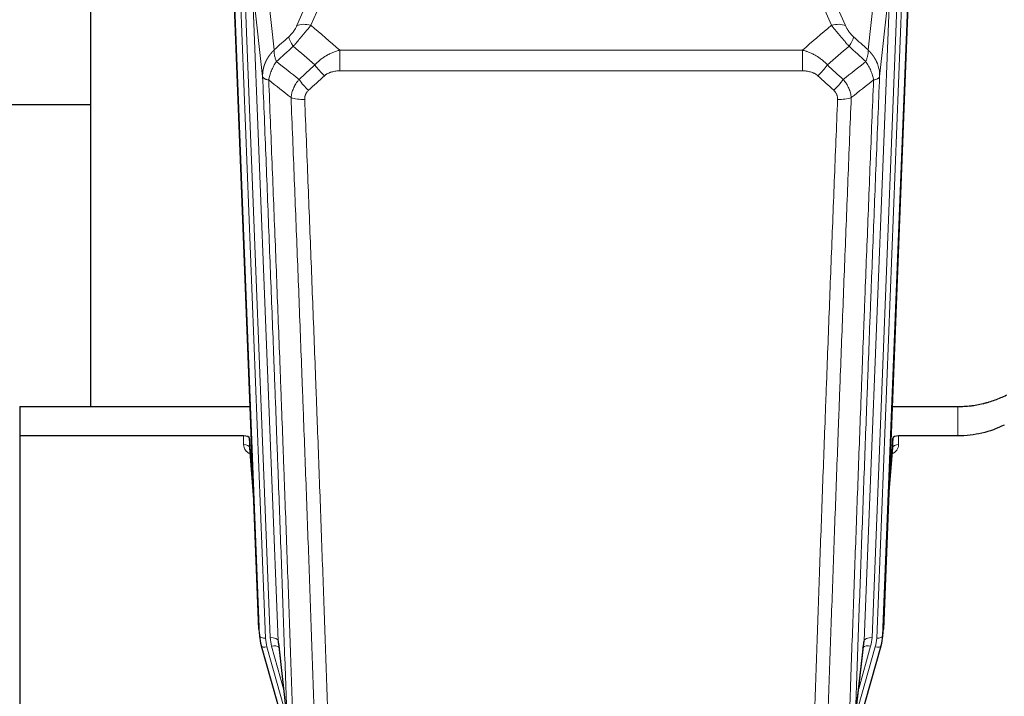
# Model space of a CAD drawing. Header units: inches. Extents: x 0 to 23760, y -13 to 16800.
# Tile 49 of 209: x 7095 to 7591, y 6366 to 6707. Entities that reach past the tile are written whole.
import ezdxf

# ---------------------------------------------------------------- set-up
doc = ezdxf.new("R2010")
doc.units = ezdxf.units.IN
doc.layers.add('254', color=7, linetype='Continuous', true_color=0xffffff)

msp = doc.modelspace()

# ---------------------------------------------------------------- linework, layer by layer
at = {"layer": '254', "color": 2, "linetype": 'Continuous', "lineweight": 25}
for p, q in [((7130.616, 6738.551), (7130.616, 6511.751)), ((7543.478, 6732.658), (7530.36, 6399.456)), ((7215.551, 6399.456), (7202.978, 6718.819)), ((7130.595, 6663.785), (7058.613, 6663.785)), ((7094.956, 6511.744), (7211.13, 6511.744)), ((7094.956, 6511.744), (7094.956, 6496.934)), ((7534.781, 6511.744), (7567.956, 6511.744)), ((7094.956, 6496.934), (7094.956, 6351.465)), ((7207.858, 6496.934), (7094.956, 6496.934)), ((7210.857, 6495.684), (7210.846, 6491.107)), ((7212.68, 6472.402), (7210.857, 6495.684)), ((7535.054, 6495.684), (7533.231, 6472.402)), ((7535.065, 6491.107), (7535.054, 6495.684)), ((7567.956, 6496.934), (7538.053, 6496.934)), ((7210.853, 6490.927), (7213.06, 6462.728)), ((7532.851, 6462.728), (7535.058, 6490.927)), ((7215.673, 6397.872), (7216.047, 6394.613)), ((7529.864, 6394.613), (7530.238, 6397.872)), ((7216.709, 6391.247), (7216.728, 6391.15)), ((7216.728, 6391.15), (7238.902, 6312.264)), ((7225.348, 6392.471), (7229.764, 6353.952)), ((7507.009, 6312.264), (7529.183, 6391.15)), ((7516.147, 6353.952), (7520.563, 6392.471)), ((7529.183, 6391.15), (7529.202, 6391.247))]:
    msp.add_line(p, q, dxfattribs=at)
at = {"layer": '254', "color": 110, "linetype": 'Continuous', "lineweight": 13}
for p, q in [((7257.123, 6738.914), (7241.743, 6703.883)), ((7522.657, 6691.483), (7527.881, 6738.683)), ((7499.955, 6729.412), (7511.23, 6703.733)), ((7537.711, 6727.164), (7524.645, 6395.271)), ((7526.992, 6394.978), (7540.103, 6728)), ((7543.097, 6729.22), (7529.986, 6396.198)), ((7212.192, 6725.538), (7225.258, 6393.644)), ((7217.44, 6678.132), (7212.192, 6725.538)), ((7219.945, 6721.38), (7223.254, 6691.483)), ((7504.169, 6703.883), (7496.113, 6722.231)), ((7520.653, 6393.644), (7533.719, 6725.538)), ((7533.719, 6725.538), (7528.471, 6678.132)), ((7215.925, 6396.198), (7203.226, 6718.761)), ((7206.161, 6719.029), (7218.919, 6394.978)), ((7208.448, 6720.853), (7221.266, 6395.271)), ((7234.681, 6703.733), (7241.661, 6719.632)), ((7256.369, 6691.363), (7489.542, 6691.363)), ((7256.369, 6680.932), (7256.369, 6691.363)), ((7489.542, 6680.932), (7489.542, 6691.363)), ((7489.542, 6680.932), (7256.369, 6680.932)), ((7567.956, 6496.934), (7567.956, 6511.744)), ((7207.848, 6492.518), (7207.858, 6496.934)), ((7538.053, 6496.934), (7538.063, 6492.518)), ((7210.846, 6491.107), (7213.053, 6462.92)), ((7532.858, 6462.92), (7535.065, 6491.107)), ((7215.551, 6399.456), (7215.925, 6396.198)), ((7529.986, 6396.198), (7530.36, 6399.456)), ((7225.258, 6393.644), (7229.635, 6355.463)), ((7516.276, 6355.463), (7520.653, 6393.644)), ((7219.616, 6390.577), (7229.689, 6354.743)), ((7227.989, 6369.432), (7221.963, 6390.87)), ((7516.222, 6354.743), (7526.295, 6390.577)), ((7517.922, 6369.432), (7523.948, 6390.87))]:
    msp.add_line(p, q, dxfattribs=at)
for centre, major_axis, ratio, start_param, end_param in [((7241.743, 6697.712), (-9.156, 4.02), 0.5833249, 4.9631119, 5.806783), ((7504.169, 6697.712), (-9.156, -4.02), 0.5833249, 3.617995, 4.4616661), ((7237.655, 6692.113), (6.719, -7.407), 0.3029797, 3.5431496, 4.2886573), ((7508.256, 6692.113), (-6.719, -7.407), 0.3029797, 1.994528, 2.7400357), ((7248.611, 6682.726), (6.736, -7.391), 0.3030979, 4.2875497, 5.03344), ((7497.3, 6682.726), (-6.736, -7.391), 0.3030979, 1.2497453, 1.9956357), ((7240.602, 6675.434), (6.729, -7.397), 0.3051216, 4.2889758, 5.0360109), ((7505.309, 6675.434), (6.729, 7.397), 0.3051216, 4.388767, 5.1358022), ((7238.63, 6670.841), (-9.992, -0.404), 0.431453, 0.7935197, 1.5533391), ((7507.281, 6670.841), (-9.992, 0.404), 0.431453, 1.5882535, 2.3480729), ((7213.851, 6492.518), (-6.003, -0.046), 0.8757409, 6.2743462, 7.3700502), ((7207.848, 6491.064), (-3, 0.007), 0.4848086, 3.1763596, 4.7135294), ((7532.06, 6492.518), (6.003, -0.046), 0.8757409, 5.1963204, 6.2920244), ((7538.063, 6491.064), (-3, -0.007), 0.4848086, 4.7112485, 6.2484184), ((7218.919, 6396.363), (2.998, 0.118), 0.4614673, 3.175787, 4.6942235), ((7242.937, 6395.728), (-24.033, -0.038), 0.8858289, 0.0334668, 0.2426182), ((7221.266, 6393.424), (3.997, 0.157), 0.4614673, 0.0341943, 1.5526308), ((7245.284, 6396.021), (-24.033, -0.038), 0.8858289, 0.0334668, 0.2426182), ((7524.645, 6393.424), (3.997, -0.157), 0.4614673, 1.5889619, 3.1073983), ((7500.627, 6396.021), (24.033, -0.038), 0.8858289, 6.0405671, 6.2497185), ((7502.974, 6395.728), (24.033, -0.038), 0.8858289, 6.0405671, 6.2497185), ((7526.992, 6396.363), (2.998, -0.118), 0.4614673, 4.7305545, 6.248991), ((7219.616, 6391.962), (2.888, 0.812), 0.4480327, 3.1416079, 4.5871119), ((7221.963, 6389.023), (3.851, 1.082), 0.4480327, 0.2500116, 1.4455193), ((7523.948, 6389.023), (3.851, -1.082), 0.4480327, 1.6960734, 2.8915811), ((7526.295, 6391.962), (2.888, -0.812), 0.4480327, 4.837666, 6.2831701)]:
    msp.add_ellipse(centre, major_axis=major_axis, ratio=ratio, start_param=start_param, end_param=end_param, dxfattribs=at)
at = {"layer": '254', "color": 2, "linetype": 'Continuous', "lineweight": 25}
for centre, major_axis, ratio, start_param, end_param in [((7207.859, 6495.64), (3, 0), 0.4313147, 0.033781, 1.5709509), ((7538.052, 6495.64), (-3, 0), 0.4313147, 4.7122344, 6.2494043), ((7242.937, 6397.113), (-27.027, -0.37), 0.8864308, 0.02276, 0.2319114), ((7245.284, 6394.174), (20.035, -0.399), 0.8846078, 3.1939931, 3.4031446), ((7500.627, 6394.174), (-20.035, -0.399), 0.8846078, 2.8800407, 3.0891922), ((7502.974, 6397.113), (27.027, -0.37), 0.8864308, 6.0512739, 6.2604253)]:
    msp.add_ellipse(centre, major_axis=major_axis, ratio=ratio, start_param=start_param, end_param=end_param, dxfattribs=at)
at = {"layer": '254', "color": 110, "linetype": 'Continuous', "lineweight": 13}
for points, knots in [([(7234.681, 6703.733), (7234.656, 6703.676), (7234.63, 6703.618), (7234.577, 6703.502), (7234.55, 6703.444), (7234.467, 6703.268), (7234.41, 6703.15), (7234.23, 6702.795), (7234.102, 6702.556), (7233.894, 6702.193), (7233.822, 6702.071), (7233.71, 6701.888), (7233.654, 6701.796), (7233.595, 6701.703), (7233.556, 6701.642), (7233.536, 6701.611), (7233.357, 6701.333), (7233.19, 6701.088), (7232.839, 6700.602), (7232.655, 6700.36), (7232.415, 6700.062), (7232.342, 6699.972), (7232.268, 6699.883), (7232.218, 6699.824), (7232.193, 6699.794), (7232.068, 6699.646), (7231.967, 6699.53), (7231.66, 6699.187), (7231.452, 6698.966), (7231.028, 6698.54), (7230.813, 6698.334), (7230.594, 6698.135)], [0, 0, 0, 0, 0.03125, 0.03125, 0.0625, 0.0625, 0.125, 0.125, 0.25, 0.25, 0.3125, 0.3125, 0.34375, 0.359375, 0.359375, 0.375, 0.375, 0.5, 0.5, 0.625, 0.625, 0.65625, 0.671875, 0.671875, 0.6875, 0.6875, 0.75, 0.75, 0.875, 0.875, 1, 1, 1, 1]), ([(7232.847, 6693.303), (7233.231, 6693.741), (7234.001, 6694.625), (7234.777, 6695.525), (7235.361, 6696.205), (7235.556, 6696.433), (7235.8, 6696.719), (7235.849, 6696.776), (7235.946, 6696.891), (7236.092, 6697.063), (7236.238, 6697.234), (7236.722, 6697.804), (7237.106, 6698.258), (7237.865, 6699.161), (7238.24, 6699.61), (7238.705, 6700.169), (7238.798, 6700.28), (7238.982, 6700.503), (7239.257, 6700.835), (7239.527, 6701.162), (7240.062, 6701.811), (7240.409, 6702.237), (7240.919, 6702.863), (7241.087, 6703.07), (7241.335, 6703.378), (7241.418, 6703.48), (7241.581, 6703.682), (7241.662, 6703.783), (7241.743, 6703.883)], [0, 0, 0, 0, 0.125, 0.25, 0.25, 0.3125, 0.3125, 0.328125, 0.328125, 0.34375, 0.375, 0.375, 0.5, 0.5, 0.625, 0.625, 0.65625, 0.65625, 0.6875, 0.75, 0.75, 0.875, 0.875, 0.9375, 0.9375, 0.96875, 0.96875, 1, 1, 1, 1]), ([(7504.169, 6703.883), (7504.49, 6703.482), (7504.821, 6703.074), (7505.498, 6702.241), (7505.845, 6701.816), (7506.379, 6701.167), (7506.559, 6700.949), (7506.833, 6700.618), (7506.925, 6700.507), (7507.063, 6700.34), (7507.11, 6700.285), (7507.202, 6700.173), (7507.249, 6700.117), (7507.667, 6699.614), (7508.418, 6698.716), (7509.183, 6697.811), (7509.762, 6697.129), (7509.956, 6696.901), (7510.248, 6696.559), (7510.345, 6696.445), (7510.492, 6696.273), (7510.541, 6696.216), (7510.639, 6696.102), (7510.688, 6696.045), (7511.128, 6695.532), (7511.518, 6695.08), (7512.293, 6694.185), (7512.679, 6693.742), (7513.064, 6693.303)], [0, 0, 0, 0, 0.125, 0.125, 0.25, 0.25, 0.3125, 0.3125, 0.34375, 0.34375, 0.359375, 0.359375, 0.375, 0.375, 0.5, 0.625, 0.625, 0.6875, 0.6875, 0.71875, 0.71875, 0.734375, 0.734375, 0.75, 0.75, 0.875, 0.875, 1, 1, 1, 1]), ([(7515.317, 6698.135), (7515.098, 6698.334), (7514.881, 6698.541), (7514.455, 6698.97), (7514.246, 6699.193), (7513.988, 6699.482), (7513.936, 6699.54), (7513.835, 6699.657), (7513.684, 6699.833), (7513.538, 6700.01), (7513.251, 6700.366), (7513.069, 6700.607), (7512.719, 6701.092), (7512.552, 6701.336), (7512.372, 6701.615), (7512.352, 6701.646), (7512.313, 6701.707), (7512.255, 6701.8), (7512.122, 6702.015), (7512.015, 6702.197), (7511.807, 6702.56), (7511.679, 6702.798), (7511.441, 6703.27), (7511.331, 6703.503), (7511.23, 6703.733)], [0, 0, 0, 0, 0.125, 0.125, 0.25, 0.25, 0.28125, 0.28125, 0.3125, 0.375, 0.375, 0.5, 0.5, 0.625, 0.625, 0.640625, 0.640625, 0.65625, 0.6875, 0.75, 0.75, 0.875, 0.875, 1, 1, 1, 1]), ([(7217.44, 6678.132), (7217.439, 6678.152), (7217.437, 6678.191), (7217.436, 6678.251), (7217.434, 6678.311), (7217.433, 6678.37), (7217.431, 6678.43), (7217.431, 6678.49), (7217.43, 6678.55), (7217.429, 6678.609), (7217.429, 6678.669), (7217.429, 6678.729), (7217.43, 6678.788), (7217.43, 6678.848), (7217.431, 6678.907), (7217.432, 6678.967), (7217.433, 6679.026), (7217.434, 6679.086), (7217.436, 6679.146), (7217.438, 6679.205), (7217.44, 6679.265), (7217.442, 6679.324), (7217.445, 6679.384), (7217.448, 6679.443), (7217.451, 6679.502), (7217.454, 6679.562), (7217.458, 6679.621), (7217.462, 6679.68), (7217.466, 6679.74), (7217.47, 6679.799), (7217.474, 6679.858), (7217.479, 6679.918), (7217.484, 6679.977), (7217.489, 6680.036), (7217.494, 6680.095), (7217.5, 6680.154), (7217.506, 6680.213), (7217.512, 6680.272), (7217.518, 6680.331), (7217.524, 6680.39), (7217.531, 6680.449), (7217.538, 6680.508), (7217.545, 6680.567), (7217.553, 6680.626), (7217.56, 6680.685), (7217.568, 6680.744), (7217.576, 6680.802), (7217.584, 6680.861), (7217.593, 6680.92), (7217.602, 6680.979), (7217.61, 6681.037), (7217.62, 6681.096), (7217.629, 6681.154), (7217.639, 6681.213), (7217.648, 6681.271), (7217.658, 6681.33), (7217.669, 6681.388), (7217.679, 6681.446), (7217.69, 6681.504), (7217.701, 6681.563), (7217.712, 6681.621), (7217.723, 6681.679), (7217.734, 6681.737), (7217.746, 6681.795), (7217.758, 6681.853), (7217.77, 6681.911), (7217.783, 6681.969), (7217.795, 6682.027), (7217.808, 6682.085), (7217.821, 6682.142), (7217.834, 6682.2), (7217.848, 6682.258), (7217.861, 6682.315), (7217.875, 6682.373), (7217.889, 6682.43), (7217.903, 6682.488), (7217.918, 6682.545), (7217.932, 6682.602), (7217.947, 6682.66), (7217.962, 6682.717), (7217.977, 6682.774), (7217.993, 6682.831), (7218.009, 6682.888), (7218.024, 6682.945), (7218.041, 6683.002), (7218.057, 6683.059), (7218.073, 6683.115), (7218.09, 6683.172), (7218.107, 6683.229), (7218.124, 6683.285), (7218.141, 6683.342), (7218.159, 6683.398), (7218.176, 6683.455), (7218.194, 6683.511), (7218.212, 6683.567), (7218.23, 6683.624), (7218.249, 6683.68), (7218.268, 6683.736), (7218.286, 6683.792), (7218.305, 6683.848), (7218.325, 6683.904), (7218.344, 6683.96), (7218.364, 6684.015), (7218.383, 6684.071), (7218.403, 6684.127), (7218.424, 6684.182), (7218.444, 6684.238), (7218.464, 6684.293), (7218.485, 6684.348), (7218.506, 6684.404), (7218.527, 6684.459), (7218.549, 6684.514), (7218.57, 6684.569), (7218.592, 6684.624), (7218.614, 6684.679), (7218.636, 6684.733), (7218.658, 6684.788), (7218.68, 6684.843), (7218.703, 6684.897), (7218.726, 6684.952), (7218.749, 6685.006), (7218.772, 6685.061), (7218.795, 6685.115), (7218.819, 6685.169), (7218.842, 6685.223), (7218.866, 6685.277), (7218.89, 6685.331), (7218.914, 6685.385), (7218.939, 6685.439), (7218.963, 6685.493), (7218.988, 6685.546), (7219.013, 6685.6), (7219.038, 6685.653), (7219.063, 6685.706), (7219.089, 6685.76), (7219.114, 6685.813), (7219.14, 6685.866), (7219.166, 6685.919), (7219.192, 6685.972), (7219.218, 6686.025), (7219.245, 6686.078), (7219.271, 6686.13), (7219.298, 6686.183), (7219.325, 6686.235), (7219.352, 6686.288), (7219.38, 6686.34), (7219.407, 6686.392), (7219.435, 6686.445), (7219.462, 6686.497), (7219.49, 6686.549), (7219.518, 6686.601), (7219.547, 6686.652), (7219.575, 6686.704), (7219.604, 6686.756), (7219.633, 6686.807), (7219.661, 6686.859), (7219.691, 6686.91), (7219.72, 6686.961), (7219.749, 6687.012), (7219.779, 6687.063), (7219.808, 6687.114), (7219.838, 6687.165), (7219.868, 6687.216), (7219.898, 6687.267), (7219.929, 6687.317), (7219.959, 6687.368), (7219.99, 6687.418), (7220.021, 6687.468), (7220.052, 6687.519), (7220.083, 6687.569), (7220.114, 6687.619), (7220.145, 6687.669), (7220.177, 6687.718), (7220.209, 6687.768), (7220.24, 6687.818), (7220.272, 6687.867), (7220.305, 6687.917), (7220.337, 6687.966), (7220.369, 6688.015), (7220.402, 6688.064), (7220.435, 6688.113), (7220.467, 6688.162), (7220.5, 6688.211), (7220.534, 6688.26), (7220.567, 6688.308), (7220.6, 6688.357), (7220.634, 6688.405), (7220.668, 6688.454), (7220.701, 6688.502), (7220.735, 6688.55), (7220.77, 6688.598), (7220.804, 6688.646), (7220.838, 6688.693), (7220.873, 6688.741), (7220.907, 6688.789), (7220.942, 6688.836), (7220.977, 6688.884), (7221.012, 6688.931), (7221.048, 6688.978), (7221.083, 6689.025), (7221.118, 6689.072), (7221.154, 6689.119), (7221.19, 6689.165), (7221.226, 6689.212), (7221.262, 6689.259), (7221.298, 6689.305), (7221.334, 6689.351), (7221.37, 6689.397), (7221.407, 6689.444), (7221.443, 6689.49), (7221.48, 6689.535), (7221.517, 6689.581), (7221.554, 6689.627), (7221.591, 6689.672), (7221.629, 6689.718), (7221.666, 6689.763), (7221.703, 6689.808), (7221.741, 6689.853), (7221.779, 6689.898), (7221.817, 6689.943), (7221.855, 6689.988), (7221.893, 6690.033), (7221.931, 6690.077), (7221.969, 6690.122), (7222.008, 6690.166), (7222.046, 6690.21), (7222.085, 6690.254), (7222.124, 6690.298), (7222.163, 6690.342), (7222.202, 6690.386), (7222.241, 6690.429), (7222.28, 6690.473), (7222.32, 6690.516), (7222.359, 6690.56), (7222.399, 6690.603), (7222.438, 6690.646), (7222.478, 6690.689), (7222.518, 6690.732), (7222.558, 6690.774), (7222.598, 6690.817), (7222.638, 6690.86), (7222.679, 6690.902), (7222.719, 6690.944), (7222.76, 6690.986), (7222.8, 6691.028), (7222.841, 6691.07), (7222.882, 6691.112), (7222.923, 6691.154), (7222.964, 6691.195), (7223.005, 6691.237), (7223.047, 6691.278), (7223.088, 6691.319), (7223.129, 6691.361), (7223.171, 6691.402), (7223.213, 6691.442), (7223.241, 6691.47), (7223.254, 6691.483)], [0, 0, 0, 0, 0.0042303, 0.0084583, 0.0126838, 0.016907, 0.0211277, 0.0253461, 0.0295621, 0.0337757, 0.037987, 0.0421959, 0.0464023, 0.0506064, 0.0548082, 0.0590075, 0.0632045, 0.0673991, 0.0715913, 0.0757811, 0.0799686, 0.0841537, 0.0883364, 0.0925167, 0.0966947, 0.1008703, 0.1050435, 0.1092144, 0.1133829, 0.117549, 0.1217128, 0.1258741, 0.1300332, 0.1341898, 0.1383441, 0.1424961, 0.1466456, 0.1507929, 0.1549377, 0.1590802, 0.1632203, 0.1673581, 0.1714935, 0.1756266, 0.1797573, 0.1838856, 0.1880116, 0.1921352, 0.1962565, 0.2003755, 0.204492, 0.2086063, 0.2127182, 0.2168277, 0.2209349, 0.2250397, 0.2291422, 0.2332423, 0.2373401, 0.2414356, 0.2455287, 0.2496195, 0.2537079, 0.257794, 0.2618777, 0.2659591, 0.2700382, 0.2741149, 0.2781893, 0.2822614, 0.2863311, 0.2903985, 0.2944635, 0.2985262, 0.3025866, 0.3066447, 0.3107004, 0.3147538, 0.3188048, 0.3228536, 0.3269, 0.3309441, 0.3349858, 0.3390253, 0.3430624, 0.3470972, 0.3511296, 0.3551598, 0.3591876, 0.3632131, 0.3672363, 0.3712571, 0.3752757, 0.3792919, 0.3833058, 0.3873174, 0.3913267, 0.3953337, 0.3993384, 0.4033407, 0.4073408, 0.4113385, 0.4153339, 0.419327, 0.4233179, 0.4273064, 0.4312926, 0.4352765, 0.4392581, 0.4432373, 0.4472143, 0.451189, 0.4551614, 0.4591315, 0.4630993, 0.4670648, 0.471028, 0.4749889, 0.4789475, 0.4829038, 0.4868578, 0.4908095, 0.494759, 0.4987061, 0.502651, 0.5065936, 0.5105338, 0.5144718, 0.5184076, 0.522341, 0.5262721, 0.530201, 0.5341276, 0.5380519, 0.5419739, 0.5458936, 0.5498111, 0.5537262, 0.5576392, 0.5615498, 0.5654581, 0.5693642, 0.573268, 0.5771696, 0.5810688, 0.5849658, 0.5888606, 0.592753, 0.5966432, 0.6005311, 0.6044168, 0.6083002, 0.6121813, 0.6160602, 0.6199368, 0.6238111, 0.6276832, 0.6315531, 0.6354206, 0.6392859, 0.643149, 0.6470098, 0.6508684, 0.6547247, 0.6585787, 0.6624305, 0.66628, 0.6701273, 0.6739724, 0.6778152, 0.6816557, 0.685494, 0.6893301, 0.6931639, 0.6969955, 0.7008248, 0.7046519, 0.7084768, 0.7122994, 0.7161198, 0.7199379, 0.7237539, 0.7275675, 0.731379, 0.7351882, 0.7389952, 0.7427999, 0.7466024, 0.7504027, 0.7542008, 0.7579966, 0.7617902, 0.7655816, 0.7693708, 0.7731577, 0.7769424, 0.7807249, 0.7845052, 0.7882833, 0.7920591, 0.7958327, 0.7996042, 0.8033734, 0.8071403, 0.8109051, 0.8146677, 0.818428, 0.8221862, 0.8259421, 0.8296958, 0.8334474, 0.8371967, 0.8409438, 0.8446887, 0.8484314, 0.8521719, 0.8559102, 0.8596463, 0.8633802, 0.867112, 0.8708415, 0.8745688, 0.8782939, 0.8820169, 0.8857376, 0.8894562, 0.8931726, 0.8968867, 0.9005987, 0.9043086, 0.9080162, 0.9117216, 0.9154249, 0.919126, 0.9228249, 0.9265216, 0.9302161, 0.9339085, 0.9375987, 0.9412867, 0.9449725, 0.9486562, 0.9523377, 0.956017, 0.9596942, 0.9633691, 0.967042, 0.9707126, 0.9743811, 0.9780474, 0.9817116, 0.9853736, 0.9890334, 0.9926911, 0.9963466, 1, 1, 1, 1]), ([(7224.36, 6685.597), (7224.253, 6685.881), (7224.153, 6686.163), (7223.966, 6686.72), (7223.879, 6686.995), (7223.719, 6687.538), (7223.647, 6687.805), (7223.518, 6688.329), (7223.461, 6688.585), (7223.365, 6689.086), (7223.325, 6689.33), (7223.262, 6689.805), (7223.24, 6690.034), (7223.199, 6690.7), (7223.208, 6691.111), (7223.254, 6691.483)], [0, 0, 0, 0, 0.125, 0.125, 0.25, 0.25, 0.375, 0.375, 0.5, 0.5, 0.625, 0.625, 0.75, 0.75, 1, 1, 1, 1]), ([(7243.793, 6683.912), (7243.993, 6684.141), (7244.199, 6684.366), (7244.516, 6684.698), (7244.623, 6684.808), (7244.84, 6685.025), (7244.949, 6685.132), (7245.502, 6685.663), (7245.963, 6686.07), (7246.92, 6686.847), (7247.416, 6687.219), (7248.058, 6687.661), (7248.187, 6687.748), (7248.383, 6687.878), (7248.449, 6687.921), (7248.58, 6688.006), (7248.646, 6688.048), (7248.977, 6688.258), (7249.312, 6688.461), (7249.652, 6688.657), (7249.788, 6688.735), (7249.856, 6688.773), (7250.062, 6688.888), (7250.199, 6688.963), (7250.613, 6689.183), (7250.89, 6689.325), (7251.728, 6689.734), (7252.293, 6689.986), (7253.436, 6690.448), (7254.014, 6690.658), (7255.182, 6691.04), (7255.773, 6691.212), (7256.369, 6691.363)], [0, 0, 0, 0, 0.0625, 0.0625, 0.09375, 0.09375, 0.125, 0.125, 0.25, 0.25, 0.375, 0.375, 0.40625, 0.40625, 0.421875, 0.421875, 0.4375, 0.4375, 0.5, 0.515625, 0.515625, 0.53125, 0.53125, 0.5625, 0.5625, 0.625, 0.625, 0.75, 0.75, 0.875, 0.875, 1, 1, 1, 1]), ([(7489.542, 6691.363), (7490.139, 6691.212), (7490.807, 6691.018), (7491.471, 6690.797), (7491.618, 6690.748), (7491.692, 6690.723), (7491.912, 6690.646), (7492.059, 6690.594), (7492.496, 6690.434), (7492.786, 6690.322), (7493.648, 6689.973), (7494.213, 6689.72), (7495.326, 6689.175), (7495.873, 6688.883), (7496.679, 6688.413), (7497.078, 6688.17), (7497.472, 6687.915), (7497.668, 6687.785), (7497.733, 6687.742), (7497.863, 6687.654), (7497.927, 6687.61), (7498.506, 6687.21), (7499.003, 6686.838), (7499.958, 6686.061), (7500.417, 6685.656), (7501.297, 6684.811), (7501.717, 6684.371), (7502.118, 6683.912)], [0, 0, 0, 0, 0.125, 0.140625, 0.140625, 0.15625, 0.15625, 0.1875, 0.1875, 0.25, 0.25, 0.375, 0.375, 0.5, 0.5, 0.5625, 0.59375, 0.59375, 0.609375, 0.609375, 0.625, 0.625, 0.75, 0.75, 0.875, 0.875, 1, 1, 1, 1]), ([(7522.657, 6691.483), (7522.703, 6691.111), (7522.712, 6690.7), (7522.671, 6690.034), (7522.649, 6689.805), (7522.586, 6689.33), (7522.546, 6689.086), (7522.45, 6688.585), (7522.393, 6688.329), (7522.264, 6687.805), (7522.192, 6687.538), (7522.032, 6686.995), (7521.945, 6686.72), (7521.758, 6686.163), (7521.658, 6685.881), (7521.551, 6685.597)], [0, 0, 0, 0, 0.25, 0.25, 0.375, 0.375, 0.5, 0.5, 0.625, 0.625, 0.75, 0.75, 0.875, 0.875, 1, 1, 1, 1]), ([(7522.657, 6691.483), (7522.674, 6691.466), (7522.708, 6691.433), (7522.759, 6691.382), (7522.811, 6691.332), (7522.862, 6691.281), (7522.913, 6691.23), (7522.963, 6691.179), (7523.014, 6691.127), (7523.064, 6691.076), (7523.115, 6691.024), (7523.165, 6690.972), (7523.215, 6690.92), (7523.265, 6690.868), (7523.314, 6690.816), (7523.364, 6690.763), (7523.413, 6690.71), (7523.462, 6690.657), (7523.511, 6690.604), (7523.56, 6690.551), (7523.608, 6690.498), (7523.657, 6690.444), (7523.705, 6690.39), (7523.753, 6690.336), (7523.801, 6690.282), (7523.849, 6690.228), (7523.896, 6690.174), (7523.944, 6690.119), (7523.991, 6690.064), (7524.038, 6690.009), (7524.085, 6689.954), (7524.132, 6689.899), (7524.178, 6689.844), (7524.224, 6689.788), (7524.27, 6689.732), (7524.316, 6689.676), (7524.362, 6689.62), (7524.408, 6689.564), (7524.453, 6689.508), (7524.498, 6689.451), (7524.543, 6689.394), (7524.588, 6689.337), (7524.632, 6689.28), (7524.677, 6689.223), (7524.721, 6689.166), (7524.765, 6689.108), (7524.809, 6689.051), (7524.852, 6688.993), (7524.896, 6688.935), (7524.939, 6688.877), (7524.982, 6688.818), (7525.025, 6688.76), (7525.067, 6688.701), (7525.109, 6688.642), (7525.152, 6688.583), (7525.193, 6688.524), (7525.235, 6688.465), (7525.277, 6688.406), (7525.318, 6688.346), (7525.359, 6688.286), (7525.4, 6688.227), (7525.44, 6688.167), (7525.481, 6688.106), (7525.521, 6688.046), (7525.561, 6687.986), (7525.601, 6687.925), (7525.64, 6687.864), (7525.68, 6687.803), (7525.719, 6687.742), (7525.757, 6687.681), (7525.796, 6687.62), (7525.835, 6687.558), (7525.873, 6687.497), (7525.911, 6687.435), (7525.948, 6687.373), (7525.986, 6687.311), (7526.023, 6687.249), (7526.06, 6687.186), (7526.097, 6687.124), (7526.133, 6687.061), (7526.17, 6686.999), (7526.206, 6686.936), (7526.241, 6686.873), (7526.277, 6686.81), (7526.312, 6686.746), (7526.347, 6686.683), (7526.382, 6686.619), (7526.417, 6686.556), (7526.451, 6686.492), (7526.485, 6686.428), (7526.519, 6686.364), (7526.553, 6686.299), (7526.586, 6686.235), (7526.619, 6686.171), (7526.652, 6686.106), (7526.684, 6686.041), (7526.717, 6685.976), (7526.749, 6685.911), (7526.781, 6685.846), (7526.812, 6685.781), (7526.843, 6685.716), (7526.874, 6685.65), (7526.905, 6685.584), (7526.936, 6685.519), (7526.966, 6685.453), (7526.996, 6685.387), (7527.025, 6685.321), (7527.055, 6685.255), (7527.253, 6684.804), (7527.587, 6683.954), (7527.975, 6682.685), (7528.261, 6681.386), (7528.439, 6680.064), (7528.482, 6679.138), (7528.482, 6678.613), (7528.481, 6678.493), (7528.479, 6678.373), (7528.476, 6678.252), (7528.473, 6678.172), (7528.471, 6678.132)], [0, 0, 0, 0, 0.0045083, 0.0090195, 0.0135338, 0.0180512, 0.0225715, 0.0270949, 0.0316214, 0.0361509, 0.0406834, 0.0452189, 0.0497575, 0.0542992, 0.0588439, 0.0633916, 0.0679424, 0.0724963, 0.0770532, 0.0816132, 0.0861762, 0.0907423, 0.0953114, 0.0998837, 0.104459, 0.1090373, 0.1136188, 0.1182033, 0.1227909, 0.1273815, 0.1319753, 0.1365721, 0.141172, 0.145775, 0.1503811, 0.1549903, 0.1596025, 0.1642179, 0.1688364, 0.1734579, 0.1780826, 0.1827103, 0.1873412, 0.1919752, 0.1966123, 0.2012524, 0.2058957, 0.2105422, 0.2151917, 0.2198443, 0.2245001, 0.229159, 0.233821, 0.2384861, 0.2431544, 0.2478258, 0.2525003, 0.2571779, 0.2618587, 0.2665427, 0.2712297, 0.2759199, 0.2806133, 0.2853097, 0.2900094, 0.2947122, 0.2994181, 0.3041272, 0.3088394, 0.3135548, 0.3182733, 0.322995, 0.3277199, 0.3324479, 0.3371791, 0.3419135, 0.346651, 0.3513917, 0.3561355, 0.3608826, 0.3656328, 0.3703861, 0.3751427, 0.3799024, 0.3846654, 0.3894315, 0.3942008, 0.3989732, 0.4037489, 0.4085278, 0.4133098, 0.4180951, 0.4228835, 0.4276751, 0.43247, 0.437268, 0.4420692, 0.4468737, 0.4516813, 0.4564922, 0.4613063, 0.4661235, 0.470944, 0.4757677, 0.4805947, 0.4854248, 0.4902582, 0.4950947, 0.4999345, 0.5888915, 0.6791125, 0.7706071, 0.8633844, 0.9574535, 0.965938, 0.9744348, 0.9829441, 0.9914659, 1, 1, 1, 1]), ([(7220.495, 6676.351), (7220.624, 6677.096), (7220.802, 6677.858), (7221.259, 6679.403), (7221.536, 6680.185), (7222.024, 6681.358), (7222.199, 6681.75), (7222.571, 6682.531), (7222.769, 6682.92), (7223.395, 6684.082), (7223.857, 6684.848), (7224.36, 6685.597)], [0, 0, 0, 0, 0.25, 0.25, 0.5, 0.5, 0.625, 0.625, 0.75, 0.75, 1, 1, 1, 1]), ([(7521.551, 6685.597), (7522.054, 6684.848), (7522.516, 6684.082), (7523.142, 6682.92), (7523.34, 6682.531), (7523.712, 6681.75), (7523.887, 6681.358), (7524.375, 6680.185), (7524.652, 6679.403), (7525.109, 6677.858), (7525.287, 6677.096), (7525.416, 6676.351)], [0, 0, 0, 0, 0.25, 0.25, 0.375, 0.375, 0.5, 0.5, 0.75, 0.75, 1, 1, 1, 1]), ([(7229.635, 6355.463), (7229.19, 6368.311), (7228.284, 6394.162), (7226.877, 6433.406), (7225.907, 6459.879), (7225.353, 6474.859), (7225.291, 6476.524), (7225.167, 6479.858), (7224.981, 6484.861), (7224.544, 6496.56), (7224.166, 6506.629), (7223.848, 6515.042), (7223.784, 6516.726), (7223.656, 6520.096), (7223.465, 6525.154), (7223.014, 6536.978), (7222.624, 6547.15), (7221.838, 6567.545), (7220.775, 6594.873), (7219.134, 6636.267), (7218.009, 6664.132), (7217.44, 6678.132)], [0, 0, 0, 0, 0.125, 0.25, 0.375, 0.375, 0.390625, 0.390625, 0.40625, 0.4375, 0.5, 0.5, 0.515625, 0.515625, 0.53125, 0.5625, 0.625, 0.625, 0.75, 0.875, 1, 1, 1, 1]), ([(7217.44, 6678.132), (7217.469, 6677.928), (7217.559, 6677.732), (7217.782, 6677.458), (7217.871, 6677.37), (7218.077, 6677.201), (7218.194, 6677.12), (7218.455, 6676.966), (7218.6, 6676.894), (7218.914, 6676.758), (7219.084, 6676.695), (7219.448, 6676.578), (7219.642, 6676.525), (7220.052, 6676.43), (7220.269, 6676.388), (7220.495, 6676.351)], [0, 0, 0, 0, 0.25, 0.25, 0.375, 0.375, 0.5, 0.5, 0.625, 0.625, 0.75, 0.75, 0.875, 0.875, 1, 1, 1, 1]), ([(7220.495, 6676.351), (7221.066, 6662.298), (7222.194, 6634.327), (7223.839, 6592.776), (7224.906, 6565.345), (7225.694, 6544.872), (7226.085, 6534.661), (7226.537, 6522.792), (7226.729, 6517.715), (7226.857, 6514.333), (7226.921, 6512.642), (7227.24, 6504.197), (7227.62, 6494.09), (7228.057, 6482.346), (7228.244, 6477.323), (7228.368, 6473.977), (7228.43, 6472.305), (7228.986, 6457.269), (7229.959, 6430.694), (7231.37, 6391.301), (7232.278, 6365.351), (7232.724, 6352.455)], [0, 0, 0, 0, 0.125, 0.25, 0.375, 0.375, 0.4375, 0.46875, 0.484375, 0.484375, 0.5, 0.5, 0.5625, 0.59375, 0.609375, 0.609375, 0.625, 0.625, 0.75, 0.875, 1, 1, 1, 1]), ([(7231.747, 6667.484), (7231.783, 6667.878), (7231.836, 6668.272), (7231.925, 6668.767), (7231.943, 6668.866), (7231.983, 6669.064), (7232.004, 6669.163), (7232.069, 6669.46), (7232.117, 6669.657), (7232.274, 6670.248), (7232.515, 6671.032), (7232.823, 6671.808), (7233.079, 6672.387), (7233.191, 6672.628), (7233.31, 6672.868), (7233.358, 6672.963), (7233.382, 6673.011), (7233.455, 6673.155), (7233.505, 6673.25), (7233.759, 6673.725), (7233.977, 6674.098), (7234.443, 6674.834), (7234.937, 6675.557), (7235.489, 6676.257), (7235.78, 6676.601)], [0, 0, 0, 0, 0.125, 0.125, 0.15625, 0.15625, 0.1875, 0.1875, 0.25, 0.25, 0.375, 0.5, 0.5, 0.5625, 0.578125, 0.578125, 0.59375, 0.59375, 0.625, 0.625, 0.75, 0.75, 0.875, 1, 1, 1, 1]), ([(7248.611, 6678.457), (7248.736, 6678.571), (7248.866, 6678.682), (7249.068, 6678.841), (7249.136, 6678.893), (7249.274, 6678.995), (7249.343, 6679.045), (7249.696, 6679.287), (7249.99, 6679.462), (7250.6, 6679.781), (7250.916, 6679.924), (7251.324, 6680.084), (7251.406, 6680.115), (7251.571, 6680.175), (7251.653, 6680.204), (7251.901, 6680.288), (7252.068, 6680.34), (7252.569, 6680.485), (7252.906, 6680.566), (7253.586, 6680.704), (7253.928, 6680.759), (7254.618, 6680.847), (7254.965, 6680.879), (7255.664, 6680.922), (7256.016, 6680.932), (7256.369, 6680.932)], [0, 0, 0, 0, 0.0625, 0.0625, 0.09375, 0.09375, 0.125, 0.125, 0.25, 0.25, 0.375, 0.375, 0.40625, 0.40625, 0.4375, 0.4375, 0.5, 0.5, 0.625, 0.625, 0.75, 0.75, 0.875, 0.875, 1, 1, 1, 1]), ([(7489.542, 6680.932), (7489.895, 6680.932), (7490.249, 6680.922), (7490.69, 6680.895), (7490.778, 6680.889), (7490.954, 6680.875), (7491.042, 6680.868), (7491.306, 6680.843), (7491.48, 6680.823), (7492.002, 6680.756), (7492.347, 6680.7), (7493.03, 6680.561), (7493.367, 6680.478), (7494.035, 6680.284), (7494.365, 6680.172), (7494.731, 6680.027), (7494.771, 6680.011), (7494.852, 6679.978), (7494.972, 6679.928), (7495.25, 6679.805), (7495.482, 6679.692), (7495.936, 6679.454), (7496.227, 6679.279), (7496.784, 6678.895), (7497.05, 6678.686), (7497.3, 6678.457)], [0, 0, 0, 0, 0.125, 0.125, 0.15625, 0.15625, 0.1875, 0.1875, 0.25, 0.25, 0.375, 0.375, 0.5, 0.5, 0.625, 0.625, 0.640625, 0.640625, 0.65625, 0.6875, 0.75, 0.75, 0.875, 0.875, 1, 1, 1, 1]), ([(7510.131, 6676.601), (7510.422, 6676.257), (7510.699, 6675.906), (7511.028, 6675.459), (7511.093, 6675.369), (7511.221, 6675.188), (7511.284, 6675.097), (7511.47, 6674.824), (7511.591, 6674.64), (7511.94, 6674.087), (7512.375, 6673.341), (7512.748, 6672.577), (7513.004, 6671.998), (7513.085, 6671.804), (7513.201, 6671.512), (7513.239, 6671.414), (7513.312, 6671.218), (7513.348, 6671.119), (7513.52, 6670.629), (7513.641, 6670.236), (7513.848, 6669.451), (7514.021, 6668.665), (7514.128, 6667.878), (7514.164, 6667.484)], [0, 0, 0, 0, 0.125, 0.125, 0.15625, 0.15625, 0.1875, 0.1875, 0.25, 0.25, 0.375, 0.5, 0.5, 0.5625, 0.5625, 0.59375, 0.59375, 0.625, 0.625, 0.75, 0.75, 0.875, 1, 1, 1, 1]), ([(7513.187, 6352.455), (7513.243, 6354.067), (7513.299, 6355.68), (7513.411, 6358.909), (7513.579, 6363.756), (7513.975, 6375.092), (7514.318, 6384.851), (7515.011, 6404.428), (7515.952, 6430.683), (7517.41, 6470.529), (7518.414, 6497.399), (7518.988, 6512.601), (7519.052, 6514.291), (7519.18, 6517.674), (7519.373, 6522.751), (7519.824, 6534.621), (7520.216, 6544.836), (7520.544, 6553.37), (7520.61, 6555.078), (7520.742, 6558.496), (7520.94, 6563.627), (7521.405, 6575.619), (7521.808, 6585.935), (7522.62, 6606.617), (7523.717, 6634.325), (7524.845, 6662.298), (7525.416, 6676.351)], [0, 0, 0, 0, 0.015625, 0.015625, 0.03125, 0.0625, 0.125, 0.125, 0.25, 0.375, 0.5, 0.5, 0.515625, 0.515625, 0.53125, 0.5625, 0.625, 0.625, 0.640625, 0.640625, 0.65625, 0.6875, 0.75, 0.75, 0.875, 1, 1, 1, 1]), ([(7528.471, 6678.132), (7527.902, 6664.132), (7526.777, 6636.264), (7525.683, 6608.661), (7524.874, 6588.057), (7524.472, 6577.779), (7524.008, 6565.833), (7523.81, 6560.722), (7523.679, 6557.317), (7523.613, 6555.615), (7523.285, 6547.113), (7522.895, 6536.937), (7522.445, 6525.112), (7522.253, 6520.053), (7522.125, 6516.683), (7522.062, 6515), (7521.489, 6499.856), (7520.488, 6473.087), (7519.033, 6433.394), (7517.627, 6394.16), (7516.721, 6368.311), (7516.276, 6355.463)], [0, 0, 0, 0, 0.125, 0.25, 0.25, 0.3125, 0.34375, 0.359375, 0.359375, 0.375, 0.375, 0.4375, 0.46875, 0.484375, 0.484375, 0.5, 0.5, 0.625, 0.75, 0.875, 1, 1, 1, 1]), ([(7525.416, 6676.351), (7525.642, 6676.388), (7525.859, 6676.43), (7526.269, 6676.525), (7526.463, 6676.578), (7526.827, 6676.695), (7526.997, 6676.758), (7527.311, 6676.894), (7527.456, 6676.966), (7527.717, 6677.12), (7527.834, 6677.201), (7528.04, 6677.37), (7528.129, 6677.458), (7528.352, 6677.732), (7528.442, 6677.928), (7528.471, 6678.132)], [0, 0, 0, 0, 0.125, 0.125, 0.25, 0.25, 0.375, 0.375, 0.5, 0.5, 0.625, 0.625, 0.75, 0.75, 1, 1, 1, 1]), ([(7243.721, 6348.886), (7243.283, 6361.584), (7242.391, 6387.129), (7241.469, 6412.976), (7240.766, 6432.474), (7240.53, 6438.992), (7240.054, 6452.066), (7239.814, 6458.622), (7239.087, 6478.346), (7238.595, 6491.567), (7237.971, 6508.181), (7237.846, 6511.508), (7237.594, 6518.17), (7237.215, 6528.175), (7236.832, 6538.217), (7236.06, 6558.35), (7235.017, 6585.324), (7233.407, 6626.176), (7232.305, 6653.671), (7231.747, 6667.484)], [0, 0, 0, 0, 0.125, 0.25, 0.25, 0.3125, 0.3125, 0.375, 0.375, 0.5, 0.5, 0.53125, 0.53125, 0.5625, 0.625, 0.625, 0.75, 0.875, 1, 1, 1, 1]), ([(7238.63, 6666.523), (7238.622, 6666.737), (7238.624, 6666.95), (7238.641, 6667.216), (7238.645, 6667.269), (7238.655, 6667.375), (7238.66, 6667.429), (7238.679, 6667.588), (7238.695, 6667.693), (7238.75, 6668.007), (7238.799, 6668.213), (7238.919, 6668.62), (7238.991, 6668.821), (7239.117, 6669.117), (7239.162, 6669.216), (7239.235, 6669.361), (7239.26, 6669.41), (7239.311, 6669.506), (7239.337, 6669.554), (7239.472, 6669.791), (7239.59, 6669.974), (7239.846, 6670.327), (7239.984, 6670.497), (7240.279, 6670.825), (7240.436, 6670.983), (7240.602, 6671.135)], [0, 0, 0, 0, 0.125, 0.125, 0.15625, 0.15625, 0.1875, 0.1875, 0.25, 0.25, 0.375, 0.375, 0.5, 0.5, 0.5625, 0.5625, 0.59375, 0.59375, 0.625, 0.625, 0.75, 0.75, 0.875, 0.875, 1, 1, 1, 1]), ([(7238.63, 6666.523), (7239.188, 6652.693), (7240.288, 6625.162), (7241.896, 6584.259), (7242.938, 6557.25), (7243.709, 6537.092), (7244.091, 6527.037), (7244.47, 6517.019), (7244.721, 6510.349), (7244.846, 6507.017), (7245.47, 6490.382), (7245.961, 6477.145), (7246.686, 6457.396), (7246.926, 6450.831), (7247.402, 6437.741), (7247.638, 6431.214), (7248.34, 6411.691), (7249.261, 6385.812), (7250.151, 6360.234), (7250.589, 6347.52)], [0, 0, 0, 0, 0.125, 0.25, 0.375, 0.375, 0.4375, 0.46875, 0.46875, 0.5, 0.5, 0.625, 0.625, 0.6875, 0.6875, 0.75, 0.75, 0.875, 1, 1, 1, 1]), ([(7495.322, 6347.52), (7495.76, 6360.234), (7496.65, 6385.812), (7497.571, 6411.691), (7498.273, 6431.214), (7498.509, 6437.741), (7498.985, 6450.831), (7499.225, 6457.396), (7499.95, 6477.145), (7500.441, 6490.382), (7501.065, 6507.017), (7501.19, 6510.349), (7501.441, 6517.019), (7501.82, 6527.037), (7502.202, 6537.092), (7502.973, 6557.25), (7504.015, 6584.259), (7505.623, 6625.162), (7506.723, 6652.693), (7507.281, 6666.523)], [0, 0, 0, 0, 0.125, 0.25, 0.25, 0.3125, 0.3125, 0.375, 0.375, 0.5, 0.5, 0.53125, 0.53125, 0.5625, 0.625, 0.625, 0.75, 0.875, 1, 1, 1, 1]), ([(7514.164, 6667.484), (7513.606, 6653.671), (7512.504, 6626.176), (7510.894, 6585.324), (7509.851, 6558.35), (7509.079, 6538.217), (7508.696, 6528.175), (7508.317, 6518.17), (7508.065, 6511.508), (7507.94, 6508.181), (7507.316, 6491.567), (7506.824, 6478.346), (7506.098, 6458.622), (7505.857, 6452.066), (7505.381, 6438.992), (7505.145, 6432.474), (7504.442, 6412.976), (7503.52, 6387.129), (7502.628, 6361.584), (7502.19, 6348.886)], [0, 0, 0, 0, 0.125, 0.25, 0.375, 0.375, 0.4375, 0.46875, 0.46875, 0.5, 0.5, 0.625, 0.625, 0.6875, 0.6875, 0.75, 0.75, 0.875, 1, 1, 1, 1]), ([(7505.309, 6671.135), (7505.475, 6670.983), (7505.633, 6670.824), (7505.819, 6670.617), (7505.856, 6670.575), (7505.928, 6670.49), (7505.964, 6670.448), (7506.068, 6670.318), (7506.135, 6670.231), (7506.327, 6669.964), (7506.562, 6669.599), (7506.752, 6669.214), (7506.878, 6668.918), (7506.918, 6668.818), (7506.972, 6668.666), (7506.99, 6668.615), (7507.023, 6668.512), (7507.039, 6668.461), (7507.115, 6668.204), (7507.163, 6667.997), (7507.236, 6667.58), (7507.26, 6667.37), (7507.287, 6666.949), (7507.289, 6666.736), (7507.281, 6666.523)], [0, 0, 0, 0, 0.125, 0.125, 0.15625, 0.15625, 0.1875, 0.1875, 0.25, 0.25, 0.375, 0.5, 0.5, 0.5625, 0.5625, 0.59375, 0.59375, 0.625, 0.625, 0.75, 0.75, 0.875, 0.875, 1, 1, 1, 1])]:
    msp.add_open_spline(points, degree=3, knots=knots, dxfattribs=at)
for points in [[(7241.743, 6703.883), (7246.622, 6699.712), (7251.497, 6695.539), (7256.369, 6691.363)], [(7489.542, 6691.363), (7494.414, 6695.539), (7499.289, 6699.712), (7504.169, 6703.883)], [(7223.254, 6691.483), (7225.701, 6693.699), (7228.148, 6695.916), (7230.594, 6698.135)], [(7515.317, 6698.135), (7517.763, 6695.916), (7520.21, 6693.699), (7522.657, 6691.483)], [(7232.847, 6693.303), (7230.018, 6690.732), (7227.189, 6688.163), (7224.36, 6685.597)], [(7243.793, 6683.912), (7240.147, 6687.044), (7236.498, 6690.174), (7232.847, 6693.303)], [(7513.064, 6693.303), (7509.413, 6690.174), (7505.764, 6687.044), (7502.118, 6683.912)], [(7521.551, 6685.597), (7518.722, 6688.163), (7515.893, 6690.732), (7513.064, 6693.303)], [(7224.36, 6685.597), (7228.165, 6682.594), (7231.971, 6679.595), (7235.78, 6676.601)], [(7235.78, 6676.601), (7238.451, 6679.036), (7241.122, 6681.473), (7243.793, 6683.912)], [(7502.118, 6683.912), (7504.789, 6681.473), (7507.46, 6679.036), (7510.131, 6676.601)], [(7510.131, 6676.601), (7513.94, 6679.595), (7517.746, 6682.594), (7521.551, 6685.597)], [(7231.747, 6667.484), (7227.994, 6670.435), (7224.244, 6673.391), (7220.495, 6676.351)], [(7248.611, 6678.457), (7245.942, 6676.014), (7243.272, 6673.574), (7240.602, 6671.135)], [(7505.309, 6671.135), (7502.639, 6673.574), (7499.969, 6676.014), (7497.3, 6678.457)], [(7525.416, 6676.351), (7521.667, 6673.391), (7517.917, 6670.435), (7514.164, 6667.484)]]:
    msp.add_open_spline(points, degree=3, dxfattribs=at)
at = {"layer": '254', "color": 2, "linetype": 'Continuous', "lineweight": 25}
for points, knots in [([(7567.956, 6511.744), (7569.025, 6511.744), (7571.16, 6511.806), (7573.286, 6511.992), (7574.612, 6512.148), (7574.877, 6512.181), (7575.405, 6512.25), (7576.197, 6512.36), (7576.985, 6512.488), (7578.555, 6512.765), (7579.595, 6512.981), (7580.757, 6513.257), (7580.886, 6513.289), (7581.144, 6513.352), (7581.53, 6513.448), (7582.426, 6513.683), (7583.186, 6513.9), (7584.696, 6514.356), (7586.683, 6515.02), (7588.617, 6515.798), (7590.524, 6516.632), (7591.465, 6517.077), (7592.391, 6517.551)], [0, 0, 0, 0, 0.125, 0.25, 0.25, 0.28125, 0.28125, 0.3125, 0.375, 0.375, 0.5, 0.5, 0.515625, 0.515625, 0.53125, 0.5625, 0.625, 0.625, 0.75, 0.875, 0.875, 1, 1, 1, 1]), ([(7591.335, 6502.42), (7587.802, 6500.633), (7584, 6499.254), (7576.117, 6497.404), (7572.036, 6496.934), (7567.956, 6496.934)], [0, 0, 0, 0, 0.5, 0.5, 1, 1, 1, 1])]:
    msp.add_open_spline(points, degree=3, knots=knots, dxfattribs=at)

doc.saveas('drawing.dxf')
